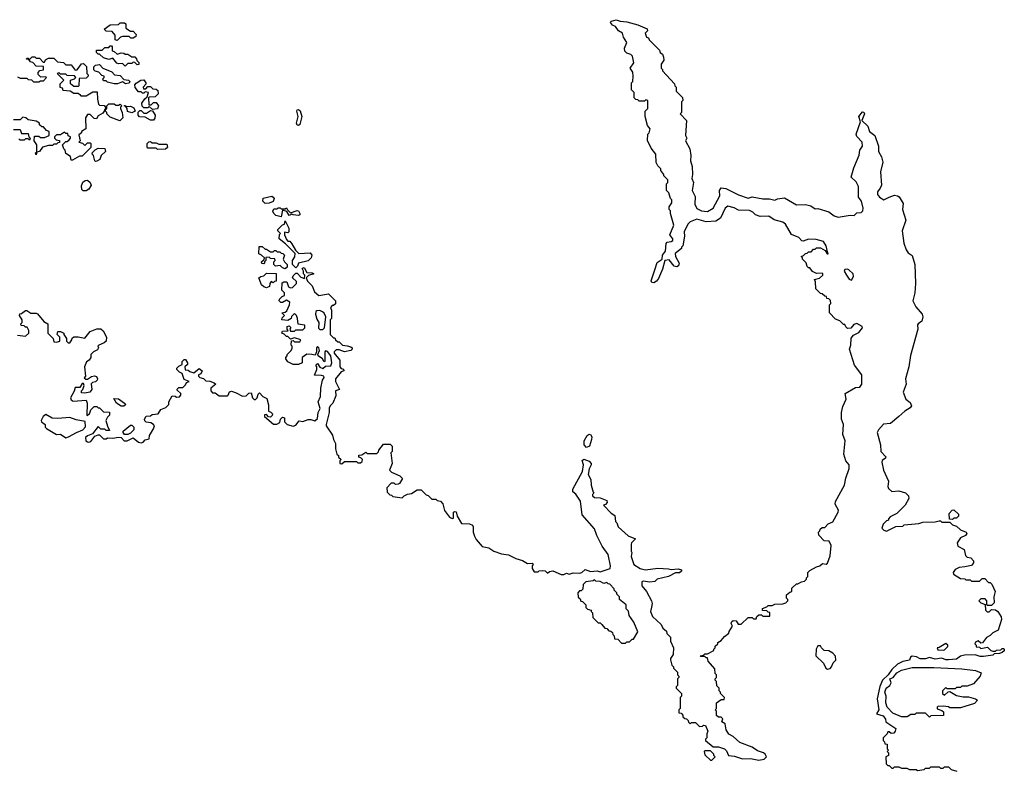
# Model space of a CAD drawing. Extents: x 2737958 to 2903317, y 894217 to 1030017.
# Tile 89 of 123: x 2867212 to 2874530, y 923554 to 929136. Entities that reach past the tile are written whole.
import ezdxf

# ---------------------------------------------------------------- set-up
doc = ezdxf.new("R2010")
doc.units = 0

msp = doc.modelspace()

# ---------------------------------------------------------------- linework, layer by layer
at = {"layer": '0CON05XD'}
for points in [[(2867935, 928980), (2867920, 928985), (2867921.7, 929021.7), (2867898.3, 929048.3), (2867855, 929050), (2867840, 929065), (2867883, 929097), (2867945, 929100), (2867958.3, 929111.7), (2867991.7, 929111.7), (2868000, 929105), (2868001.7, 929071.7), (2868035, 929050), (2868055, 929050), (2868077.5, 929025), (2868075, 929010), (2868055, 928997.5), (2868038.3, 928998.3), (2868025, 929010), (2867975, 929010), (2867960, 929005), (2867935, 928980)], [(2873377.7, 925797.7), (2873376.2, 925825), (2873353.3, 925855), (2873337.5, 925905), (2873346.2, 926005), (2873330.5, 926050.5), (2873335.7, 926125), (2873320.8, 926165), (2873320.8, 926215), (2873330, 926260), (2873353.8, 926315), (2873347.5, 926355), (2873425, 926400), (2873455, 926402.5), (2873470, 926425), (2873471.2, 926495), (2873416.1, 926566.1), (2873380, 926685), (2873390, 926715), (2873391.7, 926768.3), (2873410, 926790), (2873449.4, 926810.6), (2873476, 926845), (2873472.5, 926855), (2873435, 926877.5), (2873411.7, 926868.3), (2873388.3, 926841.7), (2873365, 926840), (2873351.7, 926851.7), (2873345, 926870), (2873335, 926870), (2873307, 926897), (2873275, 926910), (2873230, 926955), (2873230, 927015), (2873240, 927025), (2873238.3, 927048.3), (2873225, 927060), (2873211.7, 927061.7), (2873208.3, 927078.3), (2873195, 927080), (2873177, 927097), (2873165, 927100), (2873130, 927135), (2873127.5, 927187.5), (2873120, 927205), (2873157, 927213), (2873180, 927235), (2873180, 927245), (2873175, 927250), (2873135, 927247.5), (2873103.3, 927263.3), (2873085, 927290), (2873075, 927290), (2873065, 927300), (2873058.3, 927328.3), (2873030, 927355), (2873030, 927365), (2873020, 927375), (2873038.3, 927381.7), (2873051.7, 927398.3), (2873065, 927400), (2873075, 927410), (2873095, 927410), (2873111.7, 927428.3), (2873125, 927430), (2873135, 927440), (2873165, 927440), (2873198.3, 927418.3), (2873213.6, 927393.6), (2873220, 927395), (2873215, 927410), (2873206, 927455), (2873185, 927486.7), (2873130.7, 927500.7), (2873075, 927504), (2873035, 927490), (2873025, 927492.5), (2873002.5, 927515), (2872948, 927538), (2872902.5, 927615), (2872885, 927630), (2872818.3, 927648.3), (2872780, 927675), (2872715, 927672.5), (2872680, 927685), (2872660, 927705), (2872635, 927716.7), (2872555, 927720), (2872523, 927737), (2872475, 927750), (2872454, 927735), (2872420.5, 927659.5), (2872385, 927636.7), (2872315, 927633.3), (2872245, 927651.2), (2872195, 927632.5), (2872177.5, 927615), (2872150.7, 927559.3), (2872152.5, 927525), (2872140, 927455), (2872130, 927445), (2872130, 927435), (2872083.6, 927396.4), (2872086.7, 927375), (2872113.3, 927325), (2872107.5, 927305), (2872095, 927297.5), (2872075, 927302.5), (2872039.2, 927349.2), (2872006, 927344), (2871988.5, 927281.5), (2871958.5, 927211.5), (2871945, 927191.2), (2871925, 927178.8), (2871911.2, 927181.2), (2871906.2, 927195), (2871931.2, 927275), (2871950.8, 927329.2), (2871986.7, 927355), (2871990, 927385), (2872011.2, 927415), (2872017.3, 927472.7), (2872025, 927481.2), (2872055, 927486.2), (2872066.2, 927495), (2872066.2, 927505), (2872043.8, 927535), (2872073, 927607), (2872050, 927695), (2872050, 927715), (2872040, 927725), (2872040, 927745), (2872060, 927775), (2872060, 927795), (2872050, 927805), (2872037, 927847), (2872020, 927865), (2872020, 927915), (2872030, 927925), (2872030, 927945), (2872000, 927975), (2872000, 927985), (2871977.5, 928015), (2871977, 928027), (2871955, 928050), (2871943, 928073), (2871940, 928135), (2871905, 928180), (2871878.3, 928238.3), (2871880, 928285), (2871890, 928295), (2871897.5, 928325), (2871878.3, 928348.3), (2871860, 928415), (2871860, 928455), (2871880, 928475), (2871880, 928535), (2871865, 928540), (2871855, 928530), (2871815, 928530), (2871805, 928540), (2871791.7, 928541.7), (2871780, 928555), (2871780, 928595), (2871760, 928615), (2871760, 928665), (2871770, 928675), (2871772.5, 928715), (2871770, 928745), (2871750, 928775), (2871777.5, 928815), (2871766, 928865), (2871755, 928877.5), (2871725, 928886.7), (2871710.5, 928900.5), (2871706.7, 928925), (2871723.3, 928965), (2871698.8, 929005), (2871692.5, 929035), (2871662.5, 929052.5), (2871640, 929085), (2871617.5, 929095), (2871602.5, 929115), (2871610, 929125), (2871645, 929135.6), (2871674.3, 929124.3), (2871725, 929119.1), (2871807.2, 929097.2), (2871875, 929067.5), (2871877, 929053), (2871860, 929035), (2871870, 929005), (2871885, 929000), (2871890, 928985), (2871968.3, 928908.3), (2871971.7, 928891.7), (2871988.3, 928878.3), (2871997, 928857), (2872000, 928835), (2871980, 928805), (2871980, 928775), (2871990, 928765), (2871990, 928755), (2872078.3, 928658.3), (2872080, 928645), (2872090, 928635), (2872090, 928605), (2872137, 928557), (2872140, 928535), (2872130, 928525), (2872130, 928445), (2872120, 928435), (2872166.7, 928385), (2872160, 928275), (2872170, 928255), (2872160, 928235), (2872193.3, 928175), (2872200, 928125), (2872197.5, 928085), (2872210, 928045), (2872212.5, 927985), (2872207.5, 927955), (2872220, 927925), (2872210, 927865), (2872231.7, 927821.7), (2872230, 927765), (2872245, 927732.5), (2872280, 927715), (2872325, 927710), (2872365.9, 927734.1), (2872416, 927825), (2872414, 927865), (2872425, 927886.2), (2872459.5, 927879.5), (2872555, 927833.3), (2872625, 927808.8), (2872655, 927818.8), (2872735, 927803.8), (2872783.6, 927803.6), (2872825, 927792.5), (2872845, 927802.5), (2872895, 927810), (2872985, 927760), (2873051.7, 927761.7), (2873091.7, 927751.7), (2873125, 927730), (2873145, 927732.5), (2873225, 927706.7), (2873265, 927677.5), (2873295, 927667.5), (2873385, 927682.5), (2873415, 927680), (2873435, 927700), (2873467, 927703), (2873477.5, 927715), (2873480, 927735), (2873468.8, 927785), (2873446.2, 927815), (2873446.4, 927896.4), (2873428.8, 927928.8), (2873392, 927965), (2873412.5, 928035), (2873452.3, 928127.7), (2873456.7, 928165), (2873476.7, 928195), (2873473.3, 928225), (2873435, 928266.7), (2873428.8, 928285), (2873460, 928375), (2873447.5, 928415), (2873475, 928450), (2873485, 928447.5), (2873490, 928435), (2873470, 928385), (2873516.2, 928345), (2873527.5, 928305), (2873567.5, 928275), (2873595.8, 928195), (2873596, 928155), (2873616.2, 928115), (2873626, 928075), (2873608.8, 928005), (2873616.7, 927905), (2873608.3, 927881.7), (2873587.5, 927855), (2873587.5, 927835), (2873602.5, 927815), (2873635, 927796.2), (2873675, 927816), (2873715, 927830), (2873735, 927826.7), (2873748, 927818), (2873779.3, 927769.3), (2873774, 927725), (2873798.8, 927645), (2873771.2, 927565), (2873783.8, 927475), (2873800, 927425), (2873815, 927403.3), (2873845, 927382.5), (2873865.7, 927315), (2873870.8, 927175), (2873864.3, 927105), (2873850.8, 927045), (2873871.3, 927001.3), (2873920, 926945), (2873924.2, 926925), (2873917.5, 926895), (2873888.8, 926875), (2873884.3, 926865.7), (2873888.1, 926835), (2873832.1, 926637.9), (2873820.6, 926555), (2873795.8, 926465), (2873800, 926425), (2873778.6, 926365), (2873798.8, 926315), (2873830, 926290), (2873839.2, 926265), (2873830, 926250), (2873790.6, 926225), (2873745.4, 926184.6), (2873685, 926133.1), (2873632, 926128), (2873594.2, 926085), (2873584.3, 926065), (2873608.8, 925975), (2873613.3, 925925), (2873648.8, 925885), (2873645.7, 925874.3), (2873622.5, 925857.5), (2873618.8, 925845), (2873633.3, 925785), (2873668.5, 925705), (2873664.2, 925665), (2873668.8, 925648.8), (2873695, 925628), (2873745, 925633.3), (2873795, 925616.7), (2873817.5, 925595), (2873820, 925575), (2873792.5, 925525), (2873730, 925465), (2873681.7, 925438.3), (2873670, 925425), (2873670, 925415), (2873655, 925410), (2873630, 925385), (2873620, 925355), (2873635, 925340), (2873655, 925332.5), (2873723, 925367), (2873775, 925370), (2873785, 925380), (2873895, 925390), (2873925, 925400), (2874015, 925402.5), (2874045, 925410), (2874055, 925410), (2874065, 925400), (2874125, 925400), (2874145, 925380), (2874175, 925370), (2874205, 925342.5), (2874246.1, 925326.1), (2874252.5, 925315), (2874240.7, 925299.3), (2874205, 925282.5), (2874180, 925245), (2874185, 925220), (2874232.5, 925195), (2874241.7, 925151.7), (2874255, 925140), (2874280, 925135), (2874301.7, 925111.7), (2874301.7, 925098.3), (2874285, 925077.5), (2874237, 925067), (2874195, 925062.5), (2874165, 925047.5), (2874150, 925025), (2874151.7, 925011.7), (2874205, 924980), (2874237, 924977), (2874245, 924970), (2874275, 924970), (2874285, 924960), (2874345, 924960), (2874365, 924980), (2874385, 924980), (2874411.7, 924951.7), (2874425, 924950), (2874438.3, 924938.3), (2874462.5, 924885), (2874452.5, 924845), (2874455, 924800), (2874435, 924780), (2874405, 924780), (2874400, 924785), (2874400, 924815), (2874388.3, 924828.3), (2874355, 924830), (2874340, 924815), (2874355, 924800), (2874388.3, 924788.3), (2874390, 924745), (2874401.7, 924731.7), (2874418.3, 924731.7), (2874435, 924750), (2874465, 924747.5), (2874482.5, 924735), (2874507.5, 924695), (2874510, 924675), (2874485, 924597.5), (2874445, 924577.5), (2874425, 924557.5), (2874397, 924543), (2874368.3, 924501.7), (2874355, 924500), (2874335, 924516.7), (2874315, 924507.5), (2874310, 924495), (2874320, 924485), (2874321.7, 924471.7), (2874345, 924470), (2874355, 924460), (2874405, 924470), (2874430, 924445), (2874445, 924440), (2874465, 924440), (2874473, 924447), (2874505, 924450), (2874515, 924460), (2874525, 924460), (2874530, 924455), (2874528.3, 924441.7), (2874515, 924430), (2874495, 924422.5), (2874455, 924420), (2874445, 924410), (2874375, 924400), (2874350.7, 924400.7), (2874313, 924413), (2874235, 924410), (2874205, 924403.8), (2874175, 924382), (2874115, 924376), (2874095, 924376.2), (2874065, 924388.8), (2874015, 924381.2), (2873975, 924393.3), (2873945, 924383.8), (2873905, 924383.3), (2873877, 924397), (2873845, 924402.5), (2873832.5, 924395), (2873825, 924372.5), (2873775, 924364), (2873735, 924343.8), (2873694.4, 924305), (2873666.2, 924263.8)], [(2867995, 928790), (2867975, 928810), (2867945, 928807.5), (2867933.3, 928813.3), (2867905, 928850), (2867875, 928840), (2867835, 928852.5), (2867805, 928880), (2867795, 928880), (2867781.7, 928891.7), (2867781.7, 928908.3), (2867825, 928910), (2867845, 928930), (2867875, 928930), (2867885, 928940), (2867895, 928940), (2867900, 928935), (2867900, 928905), (2867915, 928900), (2867935, 928880), (2867965, 928890), (2867985, 928887.5), (2867995, 928880), (2868015, 928880), (2868045, 928860), (2868068.3, 928858.3), (2868080, 928845), (2868081.7, 928831.7), (2868098.3, 928818.3), (2868098.3, 928801.7), (2868085, 928800), (2868068.3, 928818.3), (2868055, 928820), (2868045, 928810), (2868015, 928810), (2867995, 928790)], [(2867195, 928710), (2867215, 928700), (2867265, 928700), (2867275, 928690), (2867298.3, 928688.3), (2867315, 928672.5), (2867355, 928672.5), (2867365, 928680), (2867388.3, 928681.7), (2867410, 928705), (2867405, 928710), (2867368.3, 928708.3), (2867348.3, 928728.3), (2867348.3, 928741.7), (2867361.7, 928758.3), (2867388.3, 928761.7), (2867388.3, 928788.3), (2867335, 928790), (2867308.3, 928818.3), (2867291.7, 928821.7), (2867280, 928840), (2867261.7, 928841.7), (2867265, 928850), (2867275, 928850), (2867285, 928840), (2867305, 928860), (2867325, 928860), (2867335, 928850), (2867358.3, 928848.3), (2867385, 928820), (2867395, 928820), (2867403.3, 928836.7), (2867425, 928850), (2867465, 928850), (2867493, 928823), (2867537, 928817), (2867555, 928800), (2867595, 928800), (2867625, 928760), (2867638.3, 928761.7), (2867671.7, 928808.3), (2867685, 928810), (2867707, 928787), (2867710, 928735), (2867720, 928725), (2867720, 928715), (2867705, 928700), (2867652.5, 928697.5), (2867650, 928645), (2867645, 928640), (2867615, 928640), (2867588.3, 928658.3), (2867590, 928685), (2867620, 928695), (2867630, 928705), (2867618.3, 928718.3), (2867565, 928720), (2867555, 928730), (2867515, 928730), (2867505, 928740), (2867490, 928735), (2867540, 928685), (2867510, 928655), (2867510, 928635), (2867528.3, 928628.3), (2867531.7, 928611.7), (2867586.7, 928606.7), (2867615, 928590), (2867645, 928590), (2867658.3, 928578.3), (2867665, 928570), (2867705, 928570), (2867755, 928600), (2867788.3, 928598.3), (2867790, 928545), (2867798.3, 928508.3), (2867805, 928500), (2867838.3, 928498.3), (2867850, 928485), (2867850, 928470), (2867858.3, 928471.7), (2867860, 928495), (2867875, 928510), (2867915, 928510), (2867925, 928500), (2867945, 928500), (2867958.3, 928508.3), (2867970, 928495), (2867960, 928485), (2867960, 928475), (2867972.5, 928445), (2867977.5, 928405), (2867955, 928382.5), (2867885, 928410), (2867860, 928435), (2867860, 928445), (2867850, 928455), (2867850, 928470), (2867841.7, 928468.3), (2867840, 928455), (2867828.3, 928441.7), (2867795, 928420), (2867781.7, 928398.3), (2867765, 928400), (2867735, 928430), (2867715, 928430), (2867700, 928405), (2867702.5, 928325), (2867670, 928305), (2867670, 928295), (2867651.7, 928278.3), (2867660, 928235), (2867650, 928225), (2867678.3, 928218.3), (2867695, 928200), (2867715, 928220), (2867735, 928220), (2867740, 928215), (2867740, 928185), (2867675, 928120), (2867655, 928120), (2867605, 928090), (2867595, 928090), (2867588.3, 928118.3), (2867555, 928140), (2867550, 928165), (2867540, 928175), (2867530, 928205), (2867555, 928230), (2867565, 928230), (2867578.3, 928241.7), (2867590, 928255), (2867590, 928265), (2867571.7, 928271.7), (2867568.3, 928288.3), (2867555, 928290), (2867545, 928300), (2867515, 928280), (2867485, 928280), (2867470, 928265), (2867470, 928255), (2867481.7, 928241.7), (2867508.3, 928238.3), (2867508.3, 928221.7), (2867495, 928220), (2867485, 928210), (2867465, 928210), (2867455, 928200), (2867425, 928200), (2867381.7, 928188.3), (2867360, 928155), (2867340, 928150), (2867335, 928130), (2867330, 928145), (2867340, 928150), (2867340, 928205), (2867320, 928235), (2867321.7, 928268.3), (2867355, 928270), (2867365, 928260), (2867395, 928260), (2867430, 928275), (2867430, 928305), (2867411.7, 928311.7), (2867388.3, 928338.3), (2867375, 928340), (2867360, 928355), (2867360, 928365), (2867335, 928380), (2867275, 928390), (2867257, 928407), (2867235, 928410), (2867215, 928390), (2867165, 928390)], [(2867915, 928657.5), (2867865, 928670), (2867855, 928680), (2867835, 928680), (2867830, 928695), (2867840, 928705), (2867840, 928715), (2867821.7, 928721.7), (2867800, 928745), (2867771.7, 928751.7), (2867762.5, 928762.5), (2867762.5, 928785), (2867775, 928797.5), (2867805, 928802.5), (2867830, 928775), (2867897, 928747), (2867916.4, 928726.4), (2867959.5, 928719.5), (2867985, 928690), (2868020, 928685), (2868030, 928675), (2868025, 928662.5), (2867998.3, 928658.3), (2867975, 928672.5), (2867938.3, 928658.3), (2867915, 928657.5)], [(2868198.3, 928468.3), (2868175, 928490), (2868165, 928480), (2868135, 928480), (2868121.7, 928491.7), (2868120, 928515), (2868141.7, 928548.3), (2868158.3, 928561.7), (2868170, 928595), (2868145, 928600), (2868135, 928590), (2868125, 928590), (2868115, 928600), (2868095, 928600), (2868070.7, 928630.7), (2868068.3, 928651.7), (2868077, 928663), (2868113, 928687), (2868135, 928687.5), (2868150, 928665), (2868150, 928655), (2868130, 928635), (2868131.7, 928621.7), (2868148.3, 928621.7), (2868165, 928640), (2868185, 928640), (2868201.7, 928621.7), (2868225, 928620), (2868238.3, 928608.3), (2868240, 928585), (2868218.3, 928561.7), (2868175, 928560), (2868170, 928555), (2868171.7, 928501.7), (2868188.3, 928501.7), (2868205, 928520), (2868225, 928520), (2868242.5, 928495), (2868235, 928472.5), (2868198.3, 928468.3)], [(2868045, 928443.3), (2868013.6, 928453.6), (2868010, 928475), (2868000, 928490), (2867991.7, 928491.7), (2867991.7, 928498.3), (2867998.3, 928498.3), (2868000, 928490), (2868035, 928492.5), (2868059.3, 928479.3), (2868070, 928455), (2868045, 928443.3)], [(2868205, 928387.5), (2868185, 928387.5), (2868145, 928410), (2868103, 928413), (2868092.5, 928425), (2868091.7, 928448.3), (2868105, 928460), (2868115, 928460), (2868135, 928440), (2868155, 928440), (2868185, 928460), (2868198.3, 928458.3), (2868217.5, 928425), (2868217, 928403), (2868205, 928387.5)], [(2869285, 928348.1), (2869275, 928350.6), (2869270, 928365), (2869280.9, 928415), (2869271.1, 928455), (2869274.7, 928465.3), (2869285, 928468.9), (2869296.7, 928456.7), (2869309.5, 928415), (2869295, 928356.7), (2869285, 928348.1)], [(2867165, 928320), (2867215, 928320), (2867225, 928290), (2867275, 928290), (2867280, 928265), (2867290, 928255), (2867285, 928240), (2867275, 928250), (2867255, 928250), (2867245, 928240), (2867215, 928240), (2867205, 928250)], [(2868235, 928170), (2868225, 928180), (2868165, 928180), (2868160, 928185), (2868160, 928215), (2868171.7, 928228.3), (2868185, 928230), (2868195, 928220), (2868225, 928220), (2868245, 928210), (2868305, 928210), (2868310, 928185), (2868295, 928172.5), (2868235, 928170)], [(2867775, 928080), (2867770, 928085), (2867760, 928125), (2867750, 928135), (2867751.7, 928148.3), (2867771.7, 928168.3), (2867795, 928180), (2867845, 928177.5), (2867850, 928155), (2867817.5, 928125), (2867807.5, 928095), (2867785, 928082.5), (2867775, 928080)], [(2867705, 927862.9), (2867684.3, 927864.3), (2867672.5, 927872.5), (2867670.5, 927899.5), (2867682, 927928), (2867699.3, 927940.7), (2867715, 927943.3), (2867736.1, 927926.1), (2867743.3, 927905), (2867725.7, 927874.3), (2867705, 927862.9)], [(2869035, 927770), (2869020, 927785), (2869021.7, 927808.3), (2869085, 927822.5), (2869096.7, 927816.7), (2869102.5, 927805), (2869096.7, 927783.3), (2869065, 927772.5), (2869035, 927770)], [(2869155, 927670), (2869115, 927680), (2869100, 927695), (2869093, 927713), (2869101.7, 927728.3), (2869125, 927730), (2869132.5, 927737.5), (2869147, 927737), (2869155, 927730), (2869185, 927730), (2869195, 927737.5), (2869201.7, 927721.7), (2869225, 927700), (2869275, 927716.2), (2869285, 927713.3), (2869293.8, 927695), (2869293.3, 927685), (2869285, 927680.8), (2869243.6, 927683.6), (2869235, 927690), (2869215, 927680), (2869198.3, 927708.3), (2869165, 927720), (2869155, 927670)], [(2869265, 927290), (2869240, 927315), (2869240, 927345), (2869257, 927373), (2869258.3, 927398.3), (2869188.3, 927468.3), (2869140, 927505), (2869142.5, 927537.5), (2869150, 927545), (2869130, 927565), (2869130, 927575), (2869165, 927610), (2869180, 927615), (2869185, 927640), (2869212.5, 927585), (2869211.7, 927558.3), (2869205, 927550), (2869180, 927555), (2869180, 927535), (2869195, 927500), (2869205, 927490), (2869218.3, 927488.3), (2869235, 927470), (2869261.7, 927421.7), (2869287.5, 927397.5), (2869371.7, 927401.7), (2869384, 927385), (2869379.2, 927365), (2869356.6, 927343.4), (2869283.6, 927326.4), (2869277, 927303), (2869265, 927290)], [(2869185, 927282.5), (2869165, 927290), (2869147, 927307), (2869111.7, 927301.7), (2869100, 927315), (2869100, 927335), (2869110, 927345), (2869108.3, 927358.3), (2869075, 927360), (2869065, 927370), (2869041.7, 927368.3), (2869040, 927345), (2869030, 927335), (2869030, 927325), (2869025, 927320), (2869011.7, 927321.7), (2869010, 927335), (2869028.3, 927351.7), (2869030, 927365), (2869010, 927385), (2868990, 927395), (2868991.7, 927448.3), (2869015, 927450), (2869035, 927430), (2869045, 927430), (2869075, 927410), (2869095, 927410), (2869105, 927420), (2869115, 927420), (2869125, 927410), (2869145, 927410), (2869155, 927400), (2869168.3, 927398.3), (2869180, 927385), (2869170, 927355), (2869180, 927335), (2869200, 927315), (2869200, 927295), (2869185, 927282.5)], [(2869045, 927142.5), (2869025, 927150), (2869010, 927165), (2868990, 927215), (2869003, 927227), (2869025, 927230), (2869045, 927250), (2869118.3, 927248.3), (2869118.3, 927191.7), (2869105, 927190), (2869095, 927180), (2869081.7, 927188.3), (2869070, 927175), (2869068.3, 927151.7), (2869045, 927142.5)], [(2869383, 926647), (2869345, 926647.5), (2869310, 926625), (2869310, 926585), (2869285, 926572.5), (2869245, 926572.5), (2869205, 926592.5), (2869190, 926615), (2869190, 926625), (2869200, 926635), (2869200, 926645), (2869230, 926675), (2869237, 926693), (2869237, 926707), (2869230, 926715), (2869231.7, 926748.3), (2869245, 926750), (2869255, 926740), (2869295, 926740), (2869300, 926755), (2869255, 926770), (2869225, 926760), (2869205, 926780), (2869195, 926780), (2869178.3, 926798.3), (2869160, 926805), (2869165, 926820), (2869208.3, 926821.7), (2869200, 926835), (2869200, 926855), (2869215, 926860), (2869227, 926847), (2869220, 926835), (2869225, 926820), (2869255, 926820), (2869265, 926830), (2869315, 926830), (2869330, 926845), (2869330, 926865), (2869281.7, 926871.7), (2869277.5, 926915), (2869270, 926935), (2869255, 926950), (2869231.7, 926928.3), (2869230, 926915), (2869205, 926900), (2869160, 926905), (2869161.7, 926918.3), (2869180, 926935), (2869160, 926955), (2869185, 926960), (2869198.3, 926971.7), (2869217.5, 927015), (2869220, 927035), (2869195, 927050), (2869165, 927032.5), (2869152.5, 927032.5), (2869140, 927045), (2869141.7, 927058.3), (2869161.7, 927078.3), (2869180, 927085), (2869180, 927105), (2869160, 927125), (2869161.7, 927178.3), (2869175, 927187.5), (2869197, 927187), (2869210, 927150), (2869225, 927142.5), (2869240, 927145), (2869270, 927175), (2869268.3, 927188.3), (2869240, 927215), (2869245, 927230), (2869265, 927250), (2869275, 927250), (2869301.7, 927221.7), (2869328.3, 927211.7), (2869330, 927235), (2869320, 927245), (2869320, 927265), (2869310, 927285), (2869318.3, 927291.7), (2869325, 927292.5), (2869346.2, 927256.2), (2869385, 927253.3), (2869396.7, 927245), (2869357, 927233), (2869340, 927215), (2869350.7, 927190.7), (2869385, 927157.5), (2869401.7, 927111.7), (2869435, 927084), (2869507, 927097), (2869560, 927045), (2869558.3, 927021.7), (2869545, 927010), (2869535, 927010), (2869522.5, 926995), (2869530, 926975), (2869530, 926915), (2869520, 926905), (2869520, 926795), (2869545, 926770), (2869555, 926770), (2869560, 926755), (2869575, 926740), (2869585, 926740), (2869610, 926715), (2869645, 926711.2), (2869673.6, 926703.6), (2869682.5, 926695), (2869682.5, 926685), (2869673.6, 926676.4), (2869625, 926666.2), (2869585, 926680), (2869565, 926680), (2869550, 926665), (2869550, 926655), (2869590, 926605), (2869590, 926555), (2869601.7, 926541.7), (2869618.3, 926538.3), (2869620, 926525), (2869601.7, 926518.3), (2869560, 926465), (2869560, 926445), (2869587.5, 926385), (2869560, 926375), (2869561.7, 926338.3), (2869540, 926285), (2869520, 926265), (2869513, 926247), (2869512.5, 926215), (2869490, 926125), (2869490, 926115), (2869536.7, 926046.7), (2869543, 926013), (2869560, 925985), (2869560, 925945), (2869570, 925905), (2869580, 925895), (2869581.7, 925881.7), (2869600, 925865), (2869590, 925855), (2869590, 925835), (2869605, 925832.5), (2869625, 925850), (2869715, 925850), (2869725, 925840), (2869745, 925840), (2869758.3, 925851.7), (2869760, 925865), (2869748.3, 925878.3), (2869731.7, 925881.7), (2869731.7, 925898.3), (2869755, 925900), (2869785, 925920), (2869795, 925910), (2869865, 925910), (2869878.3, 925921.7), (2869880, 925935), (2869915, 925980), (2869965, 925980), (2869980, 925965), (2869980, 925925), (2869970, 925915), (2869980, 925835), (2869960, 925785), (2869975, 925770), (2870037.5, 925745), (2870057.5, 925725), (2870035, 925687.5), (2870025, 925682.5), (2870005, 925680), (2869995, 925690), (2869971.7, 925688.3), (2869940, 925655), (2869941.7, 925621.7), (2869961.7, 925601.7), (2869975, 925600), (2869985, 925590), (2870055, 925580), (2870070, 925595), (2870095, 925607.5), (2870125, 925612.5), (2870165, 925640), (2870195, 925640), (2870231.7, 925601.7), (2870248.3, 925598.3), (2870275, 925570), (2870305, 925570), (2870315, 925560), (2870340, 925555), (2870357.5, 925535), (2870370, 925485), (2870407, 925437), (2870425, 925427.5), (2870435, 925430), (2870436.7, 925473.3), (2870445, 925480), (2870456.1, 925476.1), (2870463.8, 925443.8), (2870495, 925390), (2870556.1, 925386.1), (2870576.4, 925376.4), (2870583.3, 925365), (2870582.5, 925325), (2870592.5, 925295), (2870605, 925270), (2870649.5, 925219.5), (2870698, 925208), (2870735, 925183.3), (2870793, 925163), (2870845.9, 925155.9), (2870899.2, 925129.2), (2870950, 925115), (2870985, 925092.5), (2871020, 925095), (2871027.5, 925085), (2871020, 925075), (2871020, 925055), (2871035, 925030), (2871065, 925030), (2871073, 925037), (2871095, 925040), (2871117, 925037), (2871135, 925020), (2871148.3, 925031.7), (2871175, 925037.5), (2871235, 925010), (2871255, 925010), (2871275, 925020), (2871295, 925012.5), (2871325, 925022.5), (2871375, 925020), (2871390, 925025), (2871415, 925047.5), (2871455, 925033.3), (2871505, 925036.7), (2871525, 925030), (2871600, 925055), (2871603.3, 925075), (2871585, 925160), (2871541.7, 925221.7), (2871500.9, 925300.9), (2871485, 925350), (2871392.5, 925455), (2871380, 925555), (2871345, 925606.7), (2871323.9, 925623.9), (2871323.8, 925645), (2871393.8, 925775), (2871403.3, 925825), (2871392.3, 925857.7), (2871405, 925868), (2871445, 925852.5), (2871460, 925835), (2871460, 925825), (2871443.6, 925796.4), (2871437.5, 925755), (2871457, 925717), (2871460, 925675), (2871473, 925623), (2871480, 925615), (2871470, 925605), (2871470, 925595), (2871485, 925582.5), (2871525, 925580), (2871575, 925560), (2871577.5, 925545), (2871565, 925530), (2871550, 925525), (2871607, 925467), (2871635, 925450), (2871640, 925405), (2871650, 925395), (2871660, 925365), (2871735, 925297.5), (2871787.5, 925275), (2871760, 925245), (2871757.5, 925235), (2871757.5, 925185), (2871762.5, 925175), (2871757.5, 925145), (2871777.5, 925085), (2871824.1, 925054.1), (2871864.1, 925044.1), (2871955, 925056.7), (2872033.6, 925053.6), (2872055, 925046.7), (2872105, 925052.5), (2872130, 925045), (2872130, 925035), (2872115, 925022.5), (2872085, 925022.5), (2872035, 924996.7), (2871950, 924975), (2871931.7, 924958.3), (2871895, 924954), (2871845, 924961.2), (2871836.7, 924955), (2871835.8, 924925), (2871871.2, 924885), (2871906.7, 924815), (2871913.3, 924795), (2871907, 924767), (2871901.4, 924735), (2871915, 924698), (2871979.3, 924639.3), (2871991.7, 924611.7), (2872018.3, 924588.3), (2872021.7, 924571.7), (2872050, 924545), (2872050, 924515), (2872070, 924465), (2872067.5, 924415), (2872050, 924385), (2872050, 924375), (2872060, 924335), (2872070, 924325), (2872070, 924315), (2872100, 924285), (2872100, 924265), (2872110, 924255), (2872110, 924245), (2872100, 924235), (2872100, 924185), (2872090, 924175), (2872090, 924165), (2872130, 924125), (2872130, 924105), (2872120, 924095), (2872120, 924015), (2872110, 924005), (2872111.7, 923981.7), (2872128.3, 923978.3), (2872140, 923965), (2872141.7, 923951.7), (2872155, 923940), (2872168.3, 923938.3), (2872180, 923925), (2872181.7, 923911.7), (2872195, 923900), (2872205, 923910), (2872235, 923910), (2872265, 923880), (2872287, 923883), (2872295, 923890), (2872308.3, 923888.3), (2872327.5, 923845), (2872320, 923825), (2872320, 923795), (2872310, 923785), (2872310, 923775), (2872365, 923730), (2872405, 923730), (2872450, 923715), (2872465, 923700), (2872480, 923665), (2872525, 923660), (2872585, 923640), (2872643, 923643), (2872705, 923628.8), (2872745, 923637.5), (2872762.5, 923655), (2872753.3, 923675), (2872740, 923685), (2872695, 923698.1), (2872655, 923726), (2872565, 923760), (2872515.8, 923805.8), (2872483.6, 923823.6), (2872462.5, 923855), (2872455, 923900), (2872430, 923915), (2872438.3, 923938.3), (2872425, 923950), (2872405, 923950), (2872391.7, 923961.7), (2872390, 923995), (2872380, 924005), (2872390, 924015), (2872390, 924055), (2872425, 924080), (2872448.3, 924081.7), (2872450, 924095), (2872420, 924125), (2872420, 924135), (2872410, 924145), (2872410, 924165), (2872393, 924183), (2872390, 924215), (2872380, 924225), (2872380, 924235), (2872390, 924245), (2872390, 924265), (2872380, 924275), (2872378.3, 924308.3), (2872330, 924365), (2872325, 924390), (2872315, 924390), (2872305, 924400), (2872275, 924400), (2872270, 924405), (2872295, 924410), (2872305, 924420), (2872325, 924420), (2872370, 924445), (2872370, 924455), (2872380, 924465), (2872381.7, 924478.3), (2872400, 924495), (2872400, 924505), (2872425, 924520), (2872450, 924550), (2872482.5, 924575), (2872483.9, 924586.1), (2872510, 924625), (2872500, 924645), (2872505, 924660), (2872515, 924667.5), (2872537, 924667), (2872551.7, 924641.7), (2872575, 924640), (2872625, 924690), (2872655, 924690), (2872665, 924680), (2872685, 924680), (2872691.7, 924698.3), (2872705, 924710), (2872725, 924710), (2872735, 924700), (2872788.3, 924701.7), (2872788.3, 924728.3), (2872775, 924730), (2872765, 924740), (2872731.7, 924741.7), (2872731.7, 924758.3), (2872765, 924770), (2872775, 924780), (2872805, 924780), (2872825, 924790), (2872885, 924792.5), (2872905, 924800), (2872920, 924815), (2872920, 924825), (2872910, 924835), (2872911.7, 924858.3), (2872935, 924880), (2872950, 924885), (2872951.7, 924908.3), (2872985, 924940), (2872995, 924940), (2873023, 924957), (2873045, 924960), (2873060, 924975), (2873060, 924985), (2873070, 924995), (2873070, 925025), (2873085, 925040), (2873133, 925067), (2873160, 925075), (2873178.3, 925091.7), (2873205, 925087.5), (2873216.7, 925095), (2873235, 925150), (2873243.3, 925225), (2873228.3, 925258.3), (2873191.7, 925261.7), (2873151.7, 925301.7), (2873150, 925325), (2873160, 925335), (2873161.7, 925348.3), (2873175, 925360), (2873195, 925360), (2873221.7, 925388.3), (2873255, 925402.5), (2873296, 925475), (2873298, 925488), (2873273.9, 925533.9), (2873276, 925554), (2873341.4, 925675), (2873352.5, 925727.5), (2873377.7, 925797.7)], [(2873395, 927200), (2873408.8, 927225), (2873405.8, 927245.8), (2873375, 927276.2), (2873365, 927281.2), (2873345, 927277.5), (2873340, 927265), (2873356.4, 927236.4), (2873377, 927207), (2873395, 927200)], [(2867195, 926790), (2867255, 926782.5), (2867280, 926805), (2867280, 926825), (2867268.3, 926848.3), (2867255, 926850), (2867245, 926860), (2867221.7, 926861.7), (2867220, 926875), (2867230, 926885), (2867230, 926905), (2867210, 926935), (2867211.7, 926948.3), (2867225, 926950), (2867255, 926972.5), (2867265, 926972.5), (2867293.6, 926953.6), (2867333, 926953), (2867345, 926947.5), (2867390.5, 926890.5), (2867420, 926875), (2867420, 926805), (2867460, 926765), (2867465, 926740), (2867485, 926737.5), (2867510, 926745), (2867510, 926775), (2867490, 926795), (2867495, 926817.5), (2867515, 926817.5), (2867540, 926805), (2867540, 926795), (2867560, 926765), (2867560, 926745), (2867573, 926733), (2867585, 926732.5), (2867600, 926755), (2867601.7, 926768.3), (2867613, 926777), (2867645, 926777.5), (2867695, 926767.5), (2867735, 926817.5), (2867785, 926837.5), (2867815, 926837.5), (2867833, 926823), (2867856.7, 926775), (2867853.6, 926746.4), (2867838.3, 926731.7), (2867800, 926715), (2867793, 926707), (2867797.5, 926695), (2867789.3, 926680.7), (2867760, 926665), (2867740, 926645), (2867740, 926625), (2867727.5, 926605), (2867707.5, 926592.5), (2867692.5, 926555), (2867700, 926485), (2867691.7, 926471.7), (2867702.5, 926462.5), (2867715, 926462.5), (2867745, 926483.3), (2867768.3, 926488.3), (2867783.3, 926483.3), (2867790, 926465), (2867786.7, 926455), (2867775, 926442.5), (2867753, 926437), (2867743, 926427), (2867746.7, 926385), (2867733.8, 926366.2), (2867695, 926357.5), (2867671.7, 926361.7), (2867670, 926375), (2867680, 926385), (2867690, 926415), (2867685, 926430), (2867675, 926430), (2867658.3, 926401.7), (2867625, 926400), (2867617, 926373), (2867590, 926325), (2867595, 926310), (2867608.3, 926298.3), (2867706.4, 926306.4), (2867712.5, 926285), (2867711.7, 926191.7), (2867730, 926205), (2867740, 926235), (2867765, 926260), (2867785, 926260), (2867795, 926250), (2867805, 926250), (2867835, 926220), (2867878.3, 926218.3), (2867880, 926195), (2867865, 926180), (2867852.5, 926155), (2867863, 926113), (2867878.3, 926081.7), (2867855, 926080), (2867845, 926090), (2867815, 926090), (2867795, 926110), (2867753, 926057), (2867715, 926042.5), (2867701.7, 926028.3), (2867703.3, 926005), (2867715, 925997.5), (2867725, 925993.3), (2867740.7, 925999.3), (2867770.7, 926039.3), (2867795, 926050), (2867805, 926050), (2867835, 926020), (2867855, 926020), (2867865, 926027.5), (2867905, 926023.3), (2867945, 926032.5), (2867965, 926030), (2867987, 926003), (2868010, 926005), (2868055, 926027.5), (2868095, 925994.3), (2868115, 925989.2), (2868130, 925995), (2868145, 926012.5), (2868175, 926020), (2868177.5, 926045), (2868206.7, 926093.3), (2868212.5, 926115), (2868206.4, 926126.4), (2868187, 926137), (2868152.5, 926142.5), (2868141.7, 926151.7), (2868140, 926165), (2868151.7, 926188.3), (2868185, 926190), (2868195, 926200), (2868240, 926205), (2868261.7, 926238.3), (2868297, 926253), (2868320, 926275), (2868320, 926295), (2868345, 926340), (2868367, 926337), (2868378.3, 926328.3), (2868398.3, 926331.7), (2868410, 926345), (2868410, 926355), (2868381.7, 926381.7), (2868381.7, 926388.3), (2868395, 926400), (2868425, 926400), (2868445, 926420), (2868451.7, 926438.3), (2868470, 926445), (2868435, 926460), (2868420, 926505), (2868400, 926515), (2868380, 926535), (2868380, 926545), (2868395, 926560), (2868418.3, 926571.7), (2868420, 926595), (2868435, 926610), (2868445, 926610), (2868460, 926585), (2868458.3, 926571.7), (2868440, 926555), (2868441.7, 926531.7), (2868465, 926530), (2868475, 926520), (2868505, 926510), (2868545, 926542.5), (2868567.5, 926525), (2868558.3, 926501.7), (2868540, 926495), (2868540, 926485), (2868550, 926475), (2868578.3, 926468.3), (2868595, 926450), (2868625, 926447.5), (2868656.7, 926436.7), (2868670, 926425), (2868632.5, 926395), (2868632.5, 926375), (2868645, 926360), (2868665, 926360), (2868695, 926340), (2868755, 926340), (2868760, 926345), (2868771.7, 926368.3), (2868785, 926372.5), (2868821.7, 926361.7), (2868867, 926337), (2868895, 926340), (2868915, 926357.5), (2868931.7, 926361.7), (2868942.5, 926325), (2868955, 926312.5), (2868965, 926312.5), (2868977, 926323), (2868985, 926350), (2868995, 926360), (2869020, 926335), (2869048.3, 926318.3), (2869061.7, 926271.7), (2869060, 926225), (2869078.3, 926218.3), (2869090, 926205), (2869088.3, 926191.7), (2869075, 926180), (2869061.7, 926181.7), (2869045, 926200), (2869031.7, 926198.3), (2869030, 926185), (2869098.3, 926128.3), (2869121.7, 926128.3), (2869145, 926140), (2869150, 926165), (2869165, 926180), (2869180, 926175), (2869180, 926145), (2869200, 926125), (2869245, 926112.5), (2869265, 926120), (2869288.3, 926151.7), (2869315, 926147.5), (2869355, 926163.3), (2869375, 926163.8), (2869406, 926154), (2869425, 926170), (2869430.6, 926215), (2869443.8, 926245), (2869431.1, 926295), (2869448.6, 926335), (2869449.4, 926395), (2869463.1, 926455), (2869474, 926475), (2869472.5, 926485), (2869455, 926490.8), (2869401.7, 926491.7), (2869420, 926535), (2869420, 926555), (2869413, 926567), (2869425, 926580), (2869441.7, 926551.7), (2869465, 926542.5), (2869485, 926558.8), (2869525, 926562.5), (2869532.5, 926585), (2869523.3, 926635), (2869499.5, 926669.5), (2869485, 926672.5), (2869480, 926665), (2869480, 926595), (2869475, 926592.5), (2869462.5, 926615), (2869430, 926635), (2869427.5, 926645), (2869440, 926675), (2869436.2, 926695), (2869425.9, 926705.9), (2869416.7, 926695), (2869417.5, 926665), (2869408.3, 926641.7), (2869383, 926647)], [(2869465, 926832.5), (2869476.4, 926843.6), (2869487.5, 926925), (2869474.2, 926954.2), (2869463, 926963), (2869443, 926973), (2869419.2, 926970.8), (2869412, 926965), (2869409.2, 926945), (2869419.2, 926909.2), (2869433.8, 926885), (2869433, 926843), (2869443, 926833), (2869465, 926832.5)], [(2867985, 926262.5), (2867965, 926262.5), (2867930, 926285), (2867911.7, 926318.3), (2867945, 926317.5), (2867990, 926285), (2868000, 926275), (2867985, 926262.5)], [(2867555, 926026.7), (2867575, 926033.3), (2867633, 926067), (2867680, 926085), (2867701.7, 926108.3), (2867698.3, 926148.3), (2867630.7, 926160.7), (2867585, 926176.7), (2867495, 926170), (2867453.6, 926173.6), (2867405, 926200), (2867385, 926186.2), (2867372, 926155), (2867373.3, 926145), (2867400, 926125), (2867400, 926105), (2867410, 926095), (2867485, 926052.5), (2867515, 926053.3), (2867555, 926026.7)], [(2867991.7, 926051.7), (2867980, 926065), (2867980, 926075), (2868035, 926120), (2868045, 926120), (2868060, 926105), (2868060, 926085), (2868035, 926060), (2868015, 926052.5), (2867991.7, 926051.7)], [(2871425, 925953.8), (2871406, 925975), (2871407.5, 926005), (2871428.8, 926045), (2871445, 926053.8), (2871455, 926051.2), (2871464, 926035), (2871462.5, 926015), (2871446.2, 925965), (2871425, 925953.8)], [(2874145, 925420), (2874121.7, 925421.7), (2874120, 925465), (2874141.7, 925488.3), (2874155, 925490), (2874188.3, 925458.3), (2874190, 925445), (2874175, 925430), (2874155, 925430), (2874145, 925420)], [(2871715, 924500), (2871725, 924510), (2871745, 924510), (2871765, 924530), (2871775, 924530), (2871806.2, 924585), (2871776.7, 924655), (2871742.5, 924705), (2871737, 924737), (2871720, 924755), (2871720, 924785), (2871670, 924825), (2871670, 924845), (2871650, 924865), (2871650, 924875), (2871630, 924895), (2871630, 924905), (2871598.3, 924938.3), (2871585, 924940), (2871575, 924950), (2871553, 924943), (2871525, 924957.5), (2871495, 924960), (2871485, 924970), (2871475, 924962.5), (2871420, 924955), (2871400, 924935), (2871398.3, 924901.7), (2871385, 924890), (2871371.7, 924888.3), (2871360, 924875), (2871361.7, 924841.7), (2871378.3, 924828.3), (2871381.7, 924811.7), (2871395, 924810), (2871420, 924785), (2871420, 924765), (2871431.7, 924751.7), (2871460, 924745), (2871460, 924735), (2871470, 924725), (2871471.7, 924691.7), (2871511.7, 924651.7), (2871525, 924650), (2871538.3, 924638.3), (2871561.7, 924611.7), (2871575, 924610), (2871591.7, 924591.7), (2871605, 924590), (2871618.3, 924578.3), (2871620, 924565), (2871630, 924555), (2871631.7, 924531.7), (2871658.3, 924528.3), (2871685, 924500), (2871715, 924500)], [(2873215, 924307.5), (2873235, 924312.5), (2873246.1, 924323.9), (2873257, 924353), (2873277.7, 924372.3), (2873275, 924402.5), (2873256.7, 924425), (2873225, 924442.5), (2873190, 924445), (2873170, 924465), (2873165, 924480), (2873145, 924480), (2873132.5, 924455), (2873130, 924405), (2873185, 924350), (2873203.6, 924313.6), (2873215, 924307.5)], [(2874075, 924446.7), (2874085, 924451.2), (2874110, 924475), (2874110, 924485), (2874096.1, 924496.1), (2874045, 924467.5), (2874030, 924465), (2874035, 924450), (2874075, 924446.7)], [(2873975, 923950), (2873945, 923980), (2873875, 923980), (2873865, 923970), (2873835, 923970), (2873807, 923953), (2873765, 923952.5), (2873700.5, 923980.5), (2873660, 924025), (2873650, 924055), (2873652.5, 924105), (2873642.5, 924135), (2873652.5, 924165), (2873678, 924185), (2873690, 924205), (2873680, 924235), (2873705, 924243.3), (2873731.7, 924278.3), (2873765, 924300), (2873845, 924318.8), (2874005, 924320), (2874215, 924310), (2874315, 924297.5), (2874358.3, 924278.3), (2874350, 924255), (2874301.7, 924198.3), (2874255, 924180), (2874215, 924180), (2874205, 924170), (2874175, 924170), (2874165, 924160), (2874105, 924160), (2874095, 924170), (2874070, 924145), (2874070, 924125), (2874085, 924112.5), (2874111.7, 924138.3), (2874125, 924140), (2874175, 924110), (2874225, 924100), (2874265, 924100), (2874317, 924087), (2874330, 924075), (2874309.3, 924050.7), (2874205, 924020), (2874125, 924020), (2874115, 924027.5), (2874075, 924032.5), (2874035, 924030), (2874030, 924025), (2874031.7, 924011.7), (2874065, 924000), (2874078.3, 923988.3), (2874078.3, 923961.7), (2873985, 923960), (2873975, 923950)], [(2873666.2, 924263.8), (2873624, 924225), (2873605, 924177.5), (2873586.2, 924085), (2873596.7, 924005), (2873580, 923975), (2873629.3, 923959.3), (2873646.7, 923935), (2873650, 923915), (2873722.5, 923865), (2873720, 923845), (2873708.3, 923831.7), (2873688.3, 923828.3), (2873675, 923840), (2873665, 923840), (2873660, 923825), (2873630, 923795), (2873630, 923775), (2873640, 923765), (2873641.7, 923751.7), (2873658.3, 923748.3), (2873660, 923715), (2873670, 923705), (2873660, 923695), (2873670, 923685), (2873670, 923665), (2873650, 923655), (2873651.7, 923601.7), (2873665, 923590), (2873675, 923590), (2873695, 923570), (2873705, 923570), (2873715, 923580), (2873745, 923580), (2873765, 923570), (2873805, 923570), (2873825, 923560), (2873875, 923560), (2873885, 923552.5), (2873935, 923560), (2873945, 923570), (2873975, 923570), (2873985, 923580), (2874045, 923580), (2874055, 923570), (2874075, 923570), (2874085, 923580), (2874115, 923580), (2874135, 923560), (2874177, 923547)], [(2872355, 923630), (2872380, 923655), (2872370, 923665), (2872370, 923675), (2872345, 923700), (2872305, 923700), (2872300, 923695), (2872305, 923670), (2872345, 923630), (2872355, 923630)]]:
    msp.add_lwpolyline(points, dxfattribs=at)

doc.saveas('drawing.dxf')
